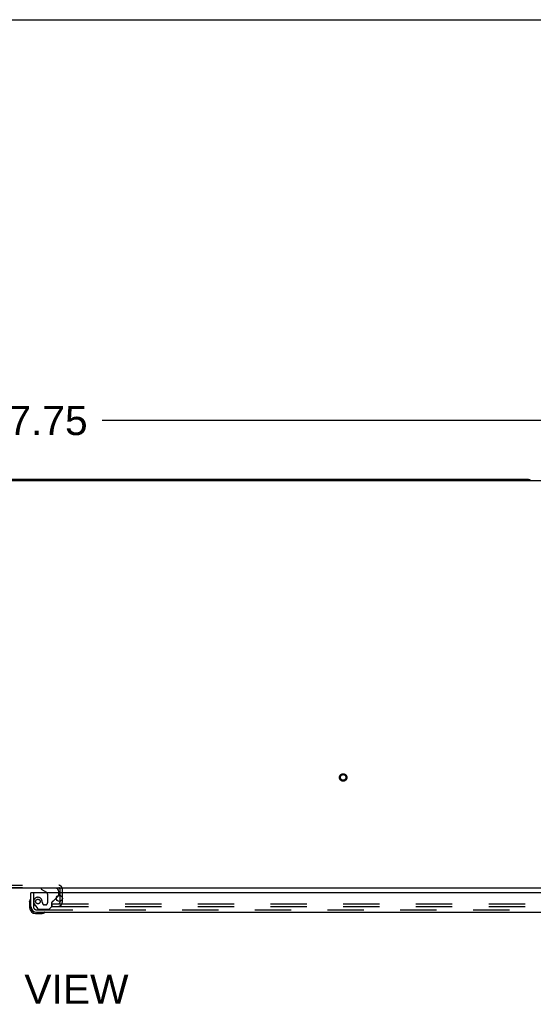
# Model space of a CAD drawing. Header units: inches. Extents: x 0 to 291, y 0 to 188.
# Tile 91 of 113: x 80 to 103, y 145 to 188. Entities that reach past the tile are written whole.
import ezdxf

# ---------------------------------------------------------------- set-up
doc = ezdxf.new("R2010")
doc.units = ezdxf.units.IN
doc.header["$LTSCALE"] = 16.018896
doc.header["$MEASUREMENT"] = 0
doc.linetypes.add('HIDDEN', pattern=[0.2, 0.1, -0.1])
doc.layers.get('0').update_dxf_attribs({"linetype": 'CONTINUOUS'})
for name, color, linetype in [('DEFAULT_2', 8, 'HIDDEN'), ('DIMENSIONS', 7, 'CONTINUOUS'), ('RIGHT_OR_MAIN_DOOR_ASSEMBLY', 7, 'CONTINUOUS')]:
    doc.layers.add(name, color=color, linetype=linetype)
doc.styles.get("Standard").update_dxf_attribs({"font": 'arial.ttf'})
doc.dimstyles.new('DIMSTYLE_1', dxfattribs={"dimtxt": 1.284938, "dimasz": 1.713251, "dimexe": 0.09, "dimexo": 0.07, "dimgap": 0.0375, "dimtad": 0, "dimtih": 1, "dimtoh": 1, "dimzin": 4, "dimdsep": 46, "dimtxsty": 'Standard', "dimblk": '_FILLED', "dimblk1": '_FILLED', "dimblk2": '_FILLED', "dimcen": 0.09, "dimadec": 3, "dimazin": 1, "dimtfac": 1, "dimtdec": 3, "dimtofl": 0, "dimtmove": 0, "dimatfit": 3, "dimldrblk": '_FILLED', "dimfxl": 0, "dimtolj": 1, "dimtzin": 4, "dimarcsym": 0})

# ---------------------------------------------------------------- blocks, each defined once
blk = doc.blocks.new('_FILLED')
at = {"color": 0, "linetype": 'ByBlock'}
blk.add_solid([(0, 0), (-1, 0.2), (-1, -0.2)], dxfattribs=at)
blk = doc.blocks.new('*D1')
at = {"layer": 'DIMENSIONS', "color": 2, "linetype": 'Continuous'}
for p, q in [((41.831, 169.399), (41.831, 172.343)), ((119.581, 169.399), (119.581, 172.343)), ((41.831, 170.801), (77.819, 170.801)), ((119.581, 170.801), (83.594, 170.801))]:
    blk.add_line(p, q, dxfattribs=at)
at = {"layer": 'DIMENSIONS', "color": 2, "linetype": 'Continuous', "xscale": 1.7132508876, "yscale": 1.7132508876, "zscale": 1.7132508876, "rotation": 180}
blk.add_blockref('_FILLED', (41.831, 170.801), dxfattribs=at)
at = {"layer": 'DIMENSIONS', "color": 2, "linetype": 'Continuous', "xscale": 1.7132508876, "yscale": 1.7132508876, "zscale": 1.7132508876}
blk.add_blockref('_FILLED', (119.581, 170.801), dxfattribs=at)
at = {"layer": 'DIMENSIONS', "color": 2, "linetype": 'Continuous', "insert": (80.706, 171.443), "char_height": 1.2849, "width": 4.49012, "attachment_point": 2, "line_spacing_factor": 0.9}
blk.add_mtext('77.75', dxfattribs=at)

msp = doc.modelspace()

# ---------------------------------------------------------------- linework, layer by layer
at = {"color": 7, "linetype": 'Continuous'}
for p, q in [((0, 188.4576), (291.2527, 188.4576)), ((119.3939, 168.1376), (42.0189, 168.1376)), ((102.3314, 168.2001), (59.0814, 168.2001)), ((119.5189, 150.2001), (41.8939, 150.2001))]:
    msp.add_line(p, q, dxfattribs=at)
msp.add_arc((102.3314, 167.9501), 0.25, 48.59596, 90, dxfattribs=at)
at = {"layer": 'DEFAULT_2', "color": 8, "linetype": 'HIDDEN'}
for p, q in [((78.4854, 150.3241), (81.6774, 150.3241)), ((78.4854, 150.2201), (81.6774, 150.2201)), ((81.7274, 150.1701), (81.7274, 149.5616)), ((81.8314, 150.1701), (81.8314, 149.5616)), ((81.3939, 149.3876), (81.3939, 149.5126)), ((81.3939, 149.5126), (116.6752, 149.5126)), ((81.3939, 149.3876), (116.6752, 149.3876))]:
    msp.add_line(p, q, dxfattribs=at)
for radius in [0.1635, 0.124]:
    msp.add_circle((94.2064, 155.0751), radius, dxfattribs=at)
for centre, radius, start, end in [((81.6774, 150.1701), 0.154, 0, 90), ((81.6774, 150.1701), 0.05, 0, 90), ((81.6774, 149.5616), 0.154, 270, 360), ((81.6774, 149.5616), 0.05, 270, 360)]:
    msp.add_arc(centre, radius, start, end, dxfattribs=at)
at = {"layer": 'RIGHT_OR_MAIN_DOOR_ASSEMBLY', "color": 7, "linetype": 'Continuous'}
for p, q in [((80.8984, 150.2001), (80.8984, 150.1611)), ((80.8984, 150.1611), (81.1365, 150.0231)), ((80.4431, 149.737), (80.4414, 149.7304)), ((80.4764, 149.9961), (80.4564, 149.9961)), ((81.5755, 149.7692), (81.6561, 149.8498)), ((81.6854, 149.9961), (81.6854, 150.0431)), ((80.3964, 149.6015), (80.3993, 149.6394)), ((80.3964, 149.6015), (80.3964, 149.3451)), ((80.4564, 149.3886), (80.4564, 149.3451)), ((80.6594, 149.0821), (80.9158, 149.0821)), ((80.9537, 149.085), (80.9158, 149.0821)), ((81.0446, 149.1271), (81.0513, 149.1288))]:
    msp.add_line(p, q, dxfattribs=at)
at = {"layer": 'RIGHT_OR_MAIN_DOOR_ASSEMBLY', "color": 3, "linetype": 'Continuous'}
for p, q in [((80.4564, 149.3886), (80.4564, 149.9961)), ((117.3739, 149.9961), (80.4764, 149.9961)), ((80.7029, 149.1421), (117.1474, 149.1421))]:
    msp.add_line(p, q, dxfattribs=at)
at = {"layer": 'RIGHT_OR_MAIN_DOOR_ASSEMBLY', "color": 8, "linetype": 'HIDDEN'}
for p, q in [((80.5604, 149.9961), (80.5604, 149.3886)), ((81.1864, 149.9366), (81.1864, 149.5571)), ((81.4369, 149.6307), (81.5755, 149.7692)), ((81.6854, 149.9206), (81.6854, 149.9961)), ((80.635, 149.4449), (80.7364, 149.3007)), ((80.7029, 149.2461), (117.1474, 149.2461)), ((80.801, 149.2671), (81.2524, 149.2671)), ((81.0884, 149.4591), (81.0554, 149.4591)), ((81.2524, 149.2671), (81.3784, 149.3931)), ((81.3784, 149.3931), (81.3784, 149.5721))]:
    msp.add_line(p, q, dxfattribs=at)
msp.add_circle((80.7604, 149.6091), 0.1005, dxfattribs=at)
at = {"layer": 'RIGHT_OR_MAIN_DOOR_ASSEMBLY', "color": 3, "linetype": 'Continuous'}
msp.add_circle((81.7064, 149.7461), 0.133, dxfattribs=at)
at = {"layer": 'RIGHT_OR_MAIN_DOOR_ASSEMBLY', "color": 7, "linetype": 'Continuous'}
for centre, radius, start, end in [((81.5284, 150.0431), 0.157, 0, 90), ((80.6464, 149.6015), 0.25, 149.11011, 180), ((80.4447, 149.7221), 0.015, 96.37959, 149.11011), ((80.4414, 149.7221), 0.015, 0, 83.62041), ((81.0864, 149.9366), 0.1, 36.54681, 59.90799), ((81.5854, 149.9206), 0.1, 315, 332.98246), ((80.6594, 149.3451), 0.263, 180, 270), ((80.6594, 149.3451), 0.203, 180, 270), ((80.9158, 149.3321), 0.25, 270, 300.88989), ((81.0364, 149.1271), 0.015, 6.37959, 90), ((81.0364, 149.1305), 0.015, 300.88989, 353.62041)]:
    msp.add_arc(centre, radius, start, end, dxfattribs=at)
at = {"layer": 'RIGHT_OR_MAIN_DOOR_ASSEMBLY', "color": 8, "linetype": 'HIDDEN'}
for centre, radius, start, end in [((80.7604, 149.6091), 0.187, 17.84824, 196.84389), ((80.5645, 149.5457), 0.3929, 1.65986, 17.92977), ((81.0864, 149.9366), 0.1, 0, 36.54681), ((81.5854, 149.9206), 0.1, 332.98246, 360), ((80.7029, 149.3886), 0.1425, 180, 270), ((80.9505, 149.6667), 0.3857, 196.84389, 215.1), ((80.801, 149.3461), 0.079, 215.1, 270), ((81.0554, 149.5571), 0.098, 180, 270), ((81.0884, 149.5571), 0.098, 270, 360), ((81.4174, 149.5721), 0.039, 111.60962, 180), ((81.3662, 149.7014), 0.1, 291.60962, 315)]:
    msp.add_arc(centre, radius, start, end, dxfattribs=at)
at = {"layer": 'RIGHT_OR_MAIN_DOOR_ASSEMBLY', "color": 3, "linetype": 'Continuous'}
msp.add_arc((80.7029, 149.3886), 0.2465, 180, 270, dxfattribs=at)

# ---------------------------------------------------------------- texts
at = {"layer": 'DIMENSIONS', "color": 2, "linetype": 'Continuous', "insert": (80.3642, 146.3892), "char_height": 1.28494, "width": 8.755731, "attachment_point": 2, "line_spacing_factor": 0.9}
msp.add_mtext('TOP VIEW', dxfattribs=at)

# ---------------------------------------------------------------- dimensions: what is measured, and where the dimension line sits
at = {"layer": 'DIMENSIONS', "color": 2, "linetype": 'Continuous'}
dim = msp.add_linear_dim(base=(119.5814, 170.8009), p1=(41.8314, 172.4128), p2=(119.5814, 172.4128), dimstyle='DIMSTYLE_1', dxfattribs=at)
dim.commit()
dim.dimension.update_dxf_attribs({"geometry": '*D1', "text_midpoint": (80.7108, 170.7842), "dimtype": 160})

doc.saveas('drawing.dxf')
